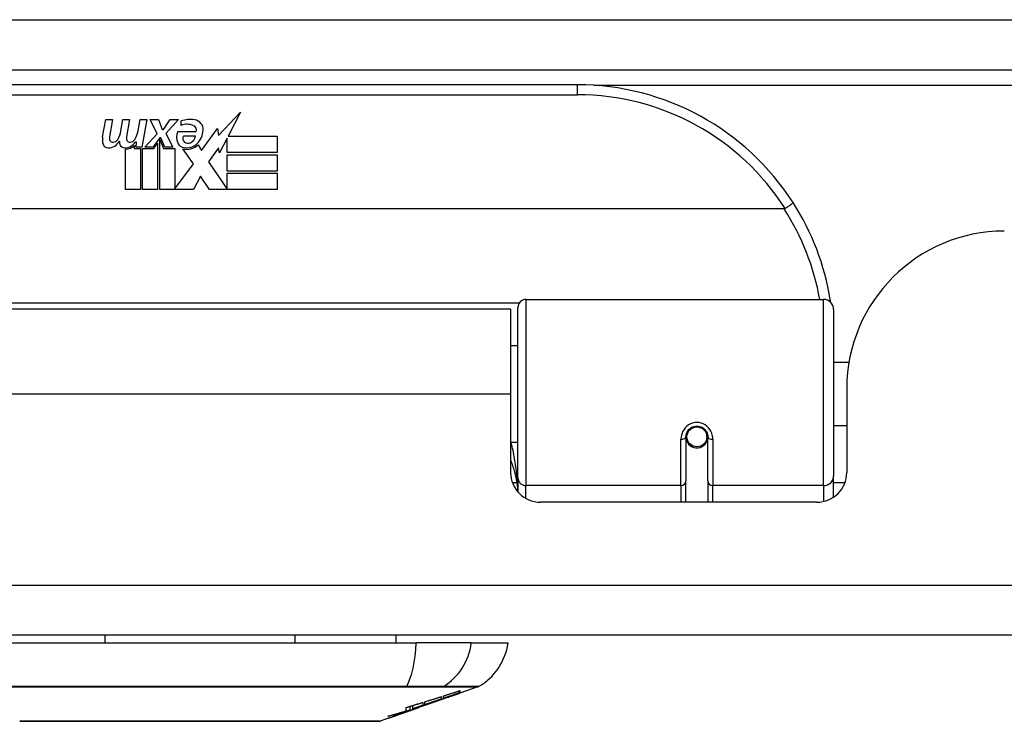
# Model space of a CAD drawing. Header units: inches. Extents: x 23 to 567, y 61 to 264.
# Tile 30 of 256: x 81.26 to 83.21, y 61.38 to 62.77. Entities that reach past the tile are written whole.
import ezdxf

# ---------------------------------------------------------------- set-up
doc = ezdxf.new("R2010")
doc.units = ezdxf.units.IN
doc.header["$MEASUREMENT"] = 0
doc.layers.add('Visible Edges(ANSI)', color=7, linetype='Continuous', lineweight=25)
doc.layers.add('Visible Tangent Edges(ANSI)', color=7, linetype='Continuous', lineweight=25)

msp = doc.modelspace()

# ---------------------------------------------------------------- linework, layer by layer
at = {"layer": 'Visible Edges(ANSI)'}
for p, q in [((77.3637, 62.6675), (131.1657, 62.6675)), ((82.3612, 62.6375), (80.8651, 62.6375)), ((81.6499, 62.5371), (81.6937, 62.5833)), ((81.6937, 62.5833), (81.6689, 62.5356)), ((81.4205, 62.5346), (81.4272, 62.5689)), ((81.4272, 62.5689), (81.4404, 62.5689)), ((81.4404, 62.5689), (81.4343, 62.5344)), ((81.4568, 62.5464), (81.4608, 62.5689)), ((81.4608, 62.5689), (81.474, 62.5689)), ((81.474, 62.5689), (81.4679, 62.5344)), ((81.4907, 62.5464), (81.4947, 62.5689)), ((81.4947, 62.5689), (81.5079, 62.5689)), ((81.5079, 62.5689), (81.4982, 62.5143)), ((81.5148, 62.5689), (81.531, 62.5689)), ((81.5283, 62.5408), (81.5148, 62.5689)), ((81.531, 62.5689), (81.5385, 62.5494)), ((81.5409, 62.5494), (81.5544, 62.5689)), ((81.5706, 62.5689), (81.546, 62.541)), ((81.5544, 62.5689), (81.5706, 62.5689)), ((81.576, 62.5572), (81.576, 62.5662)), ((81.6165, 62.5072), (81.6479, 62.5513)), ((81.6479, 62.5513), (81.6499, 62.5371)), ((81.504, 62.5143), (81.5283, 62.5408)), ((81.5337, 62.5326), (81.5203, 62.5143)), ((81.5358, 62.5326), (81.5337, 62.5326)), ((81.5436, 62.5143), (81.5358, 62.5326)), ((81.5385, 62.5494), (81.5409, 62.5494)), ((81.546, 62.541), (81.5598, 62.5143)), ((81.5694, 62.5452), (81.606, 62.5452)), ((81.6045, 62.5362), (81.5805, 62.5362)), ((81.6672, 62.5322), (81.6519, 62.5029)), ((81.6672, 62.5035), (81.6672, 62.5322)), ((81.6689, 62.5356), (81.7659, 62.5356)), ((81.7659, 62.5356), (81.7659, 62.5035)), ((81.4838, 62.5176), (81.4833, 62.5114)), ((81.4833, 62.5114), (81.4956, 62.5114)), ((81.4877, 62.5239), (81.4848, 62.5239)), ((81.4869, 62.5143), (81.4877, 62.5239)), ((81.4982, 62.5143), (81.4869, 62.5143)), ((81.4956, 62.5114), (81.4956, 62.4306)), ((81.4998, 62.5114), (81.5219, 62.5114)), ((81.4998, 62.4306), (81.4998, 62.5114)), ((81.5203, 62.5143), (81.504, 62.5143)), ((81.5219, 62.5114), (81.5295, 62.5218)), ((81.5295, 62.5218), (81.5295, 62.4306)), ((81.5337, 62.5291), (81.5412, 62.5114)), ((81.5337, 62.4306), (81.5337, 62.5291)), ((81.5412, 62.5114), (81.5637, 62.5114)), ((81.5598, 62.5143), (81.5436, 62.5143)), ((81.5637, 62.5114), (81.5637, 62.4318)), ((81.6003, 62.4808), (81.5796, 62.5107)), ((81.6095, 62.5188), (81.6165, 62.5072)), ((81.6499, 62.5129), (81.6303, 62.4849)), ((81.6519, 62.5029), (81.6499, 62.5129)), ((81.4659, 62.4306), (81.4659, 62.5101)), ((81.7659, 62.5035), (81.6672, 62.5035)), ((81.6672, 62.499), (81.7659, 62.499)), ((81.6672, 62.4669), (81.6672, 62.499)), ((81.7659, 62.499), (81.7659, 62.4669)), ((81.5637, 62.4318), (81.6003, 62.4808)), ((81.6303, 62.4849), (81.6672, 62.4312)), ((81.6144, 62.4567), (81.6006, 62.4306)), ((81.6321, 62.4306), (81.6144, 62.4567)), ((81.7659, 62.4669), (81.6672, 62.4669)), ((81.6672, 62.4627), (81.7659, 62.4627)), ((81.6672, 62.4312), (81.6672, 62.4627)), ((81.7659, 62.4627), (81.7659, 62.4306)), ((81.4956, 62.4306), (81.4659, 62.4306)), ((81.5295, 62.4306), (81.4998, 62.4306)), ((81.6006, 62.4306), (81.5337, 62.4306)), ((81.7659, 62.4306), (81.6321, 62.4306)), ((82.77, 62.3919), (80.4563, 62.3919)), ((82.2588, 62.2125), (82.8484, 62.2125)), ((82.2287, 62.193), (80.9977, 62.193)), ((82.2287, 62.025), (82.2287, 62.193)), ((82.2431, 61.8591), (82.2431, 62.1968)), ((82.8681, 62.1929), (82.8681, 61.863)), ((82.2431, 62.1205), (82.2287, 62.1205)), ((82.8985, 62.088), (82.8681, 62.088)), ((82.2287, 61.8701), (82.2287, 62.025)), ((82.8942, 62.036), (82.8942, 61.8701)), ((82.8942, 61.962), (82.8681, 61.962)), ((82.2431, 61.9296), (82.2287, 61.9296)), ((82.5758, 61.9404), (82.5758, 61.8534)), ((82.5781, 61.9363), (82.5758, 61.9358)), ((82.6186, 61.9447), (82.6167, 61.9443)), ((82.617, 61.938), (82.6189, 61.938)), ((82.6171, 61.9404), (82.6171, 61.9444)), ((82.6191, 61.8534), (82.6191, 61.9404)), ((82.2431, 61.8591), (82.2431, 61.8314)), ((82.5758, 61.811), (82.5758, 61.8534)), ((82.6191, 61.8534), (82.6191, 61.811)), ((82.8681, 61.8211), (82.8681, 61.863)), ((82.8351, 61.811), (82.2877, 61.811)), ((131.0672, 61.548), (77.4622, 61.548)), ((81.4251, 61.548), (81.4251, 61.5323)), ((81.8012, 61.548), (81.8012, 61.5323)), ((82.001, 61.548), (82.001, 61.5323)), ((81.1845, 61.5323), (82.0418, 61.5323)), ((82.1506, 61.5323), (82.0418, 61.5323)), ((82.1506, 61.5323), (82.2234, 61.5323)), ((82.1635, 61.4454), (82.128, 61.433)), ((82.0913, 61.4261), (82.0913, 61.4213)), ((82.0954, 61.4227), (82.0954, 61.4274)), ((82.1039, 61.4246), (82.1039, 61.4252)), ((82.1258, 61.4331), (82.1258, 61.4371)), ((82.128, 61.4379), (82.128, 61.4332)), ((82.128, 61.433), (82.128, 61.433)), ((82.022, 61.398), (82.022, 61.4046)), ((82.0297, 61.3994), (82.0297, 61.4069)), ((82.0352, 61.4005), (82.0317, 61.3993)), ((82.0349, 61.402), (82.0349, 61.4085)), ((82.042, 61.4028), (82.0374, 61.4012)), ((82.0446, 61.4038), (82.0446, 61.4039)), ((82.0463, 61.4045), (82.0467, 61.4046)), ((82.0467, 61.4046), (82.0467, 61.4058)), ((82.0546, 61.4145), (82.0546, 61.4087)), ((82.0587, 61.4101), (82.0587, 61.4158)), ((82.0587, 61.4094), (82.0587, 61.4097)), ((82.0806, 61.4163), (82.07, 61.4126)), ((82.0753, 61.4145), (82.0751, 61.4144)), ((82.0753, 61.4145), (82.0753, 61.4149)), ((81.9868, 61.3835), (81.97, 61.3776)), ((82.0086, 61.3912), (82.0086, 61.3912)), ((82.0215, 61.3957), (82.018, 61.3944)), ((82.018, 61.3944), (82.018, 61.3945))]:
    msp.add_line(p, q, dxfattribs=at)
at = {"layer": 'Visible Edges(ANSI)', "flags": 128}
for points in [[(82.7878, 62.4044), (82.7878, 62.4043), (82.7878, 62.4041), (82.7877, 62.4039), (82.7875, 62.4037), (82.7872, 62.4034), (82.7869, 62.4031), (82.7865, 62.4027), (82.786, 62.4023), (82.7855, 62.4019), (82.7849, 62.4014), (82.7843, 62.4009), (82.7836, 62.4003), (82.7828, 62.3998), (82.782, 62.3992), (82.7812, 62.3986), (82.7803, 62.3979), (82.7793, 62.3973), (82.7784, 62.3966), (82.7774, 62.3959), (82.7764, 62.3952), (82.7753, 62.3945), (82.7743, 62.3938), (82.7732, 62.3931), (82.7721, 62.3924)], [(82.7721, 62.3924), (82.772, 62.3924), (82.7719, 62.3923), (82.7719, 62.3923), (82.7718, 62.3922), (82.7717, 62.3922), (82.7716, 62.3922), (82.7715, 62.3921), (82.7715, 62.3921), (82.7714, 62.3921), (82.7713, 62.3921), (82.7712, 62.392), (82.7711, 62.392), (82.771, 62.392), (82.7709, 62.392), (82.7709, 62.3919), (82.7708, 62.3919), (82.7707, 62.3919), (82.7706, 62.3919), (82.7705, 62.3919), (82.7704, 62.3919), (82.7703, 62.3919), (82.7702, 62.3919), (82.7701, 62.3919), (82.77, 62.3919)], [(82.8623, 62.2068), (82.8623, 62.207), (82.8623, 62.2072), (82.8622, 62.2074), (82.8622, 62.2076), (82.8622, 62.2078), (82.8621, 62.208), (82.8621, 62.2082), (82.8621, 62.2084), (82.862, 62.2086), (82.862, 62.2088), (82.862, 62.2091), (82.8619, 62.2093), (82.8619, 62.2095), (82.8619, 62.2097), (82.8618, 62.2099), (82.8618, 62.2101), (82.8618, 62.2103), (82.8617, 62.2105), (82.8617, 62.2107), (82.8617, 62.2109), (82.8616, 62.2111), (82.8616, 62.2113), (82.8616, 62.2116), (82.8615, 62.2118)], [(82.5758, 61.9404), (82.5759, 61.943), (82.5764, 61.9456), (82.5772, 61.9482), (82.5784, 61.9507), (82.5799, 61.9531), (82.5817, 61.9553), (82.5838, 61.9572), (82.5862, 61.9589), (82.5888, 61.9602), (82.5916, 61.9612), (82.5945, 61.9618), (82.5974, 61.962), (82.6004, 61.9618), (82.6033, 61.9612), (82.6061, 61.9602), (82.6087, 61.9589), (82.6111, 61.9572), (82.6132, 61.9552), (82.6149, 61.9531), (82.6164, 61.9507), (82.6176, 61.9482), (82.6184, 61.9456), (82.6189, 61.943), (82.6191, 61.9404)], [(82.2287, 61.8933), (82.2297, 61.8908), (82.2306, 61.8883), (82.2315, 61.8858), (82.2324, 61.8833), (82.2333, 61.8807), (82.2341, 61.8782), (82.2349, 61.8757), (82.2356, 61.8731), (82.2363, 61.8706), (82.237, 61.868), (82.2376, 61.8654), (82.2382, 61.8629), (82.2388, 61.8603), (82.2393, 61.8577), (82.2398, 61.8551), (82.2403, 61.8526), (82.2407, 61.85), (82.2411, 61.8474), (82.2414, 61.8448), (82.2417, 61.8422), (82.242, 61.8396), (82.2423, 61.8371), (82.2425, 61.8345), (82.2427, 61.8319)], [(82.0587, 61.4158), (82.0601, 61.4162), (82.0614, 61.4167), (82.0628, 61.4171), (82.0641, 61.4175), (82.0655, 61.4179), (82.0669, 61.4184), (82.0682, 61.4188), (82.0696, 61.4192), (82.0709, 61.4196), (82.0723, 61.4201), (82.0737, 61.4205), (82.075, 61.4209), (82.0764, 61.4213), (82.0777, 61.4218), (82.0791, 61.4222), (82.0805, 61.4226), (82.0818, 61.4231), (82.0832, 61.4235), (82.0845, 61.4239), (82.0859, 61.4243), (82.0873, 61.4248), (82.0886, 61.4252), (82.09, 61.4256), (82.0913, 61.4261)], [(82.0913, 61.4213), (82.09, 61.4208), (82.0886, 61.4204), (82.0873, 61.4199), (82.0859, 61.4194), (82.0845, 61.419), (82.0832, 61.4185), (82.0818, 61.418), (82.0805, 61.4176), (82.0791, 61.4171), (82.0777, 61.4166), (82.0764, 61.4162), (82.075, 61.4157), (82.0737, 61.4152), (82.0723, 61.4148), (82.0709, 61.4143), (82.0696, 61.4138), (82.0682, 61.4134), (82.0669, 61.4129), (82.0655, 61.4124), (82.0641, 61.412), (82.0628, 61.4115), (82.0614, 61.411), (82.0601, 61.4106), (82.0587, 61.4101)], [(82.0753, 61.4149), (82.0773, 61.4156), (82.0792, 61.4163), (82.0812, 61.417), (82.0831, 61.4177), (82.0851, 61.4184), (82.0871, 61.4192), (82.0891, 61.4199), (82.0911, 61.4206), (82.0931, 61.4213), (82.0951, 61.422), (82.0971, 61.4228), (82.0992, 61.4235), (82.1013, 61.4243), (82.1034, 61.425), (82.1055, 61.4258), (82.1076, 61.4266), (82.1098, 61.4274), (82.112, 61.4282), (82.1142, 61.429), (82.1165, 61.4298), (82.1187, 61.4306), (82.1211, 61.4314), (82.1234, 61.4323), (82.1258, 61.4331)], [(82.1091, 61.4264), (82.1077, 61.4259), (82.1063, 61.4254), (82.1049, 61.4249), (82.1035, 61.4244), (82.1021, 61.4239), (82.1007, 61.4234), (82.0993, 61.4229), (82.0978, 61.4224), (82.0964, 61.4219), (82.095, 61.4214), (82.0936, 61.4209), (82.0922, 61.4204), (82.0908, 61.4199), (82.0894, 61.4194), (82.0879, 61.4189), (82.0865, 61.4184), (82.0851, 61.4179), (82.0837, 61.4174), (82.0823, 61.417), (82.0809, 61.4165), (82.0795, 61.416), (82.0781, 61.4155), (82.0767, 61.415), (82.0753, 61.4145)], [(82.0954, 61.4274), (82.0968, 61.4278), (82.0982, 61.4282), (82.0995, 61.4287), (82.1009, 61.4291), (82.1022, 61.4295), (82.1036, 61.43), (82.105, 61.4304), (82.1063, 61.4309), (82.1077, 61.4313), (82.109, 61.4317), (82.1104, 61.4322), (82.1118, 61.4326), (82.1131, 61.433), (82.1145, 61.4335), (82.1158, 61.4339), (82.1172, 61.4344), (82.1185, 61.4348), (82.1199, 61.4352), (82.1213, 61.4357), (82.1226, 61.4361), (82.124, 61.4366), (82.1253, 61.437), (82.1267, 61.4374), (82.128, 61.4379)], [(82.1258, 61.4331), (82.1245, 61.4327), (82.1233, 61.4323), (82.122, 61.4318), (82.1207, 61.4314), (82.1195, 61.431), (82.1182, 61.4305), (82.117, 61.4301), (82.1157, 61.4297), (82.1144, 61.4292), (82.1132, 61.4288), (82.1119, 61.4284), (82.1106, 61.4279), (82.1094, 61.4275), (82.1081, 61.427), (82.1068, 61.4266), (82.1056, 61.4262), (82.1043, 61.4257), (82.103, 61.4253), (82.1018, 61.4249), (82.1005, 61.4244), (82.0992, 61.424), (82.098, 61.4236), (82.0967, 61.4231), (82.0954, 61.4227)], [(82.128, 61.4332), (82.1271, 61.4329), (82.1261, 61.4325), (82.1251, 61.4322), (82.1241, 61.4318), (82.1231, 61.4314), (82.1221, 61.4311), (82.1211, 61.4307), (82.1201, 61.4304), (82.1191, 61.43), (82.1181, 61.4297), (82.1171, 61.4293), (82.116, 61.4289), (82.115, 61.4286), (82.114, 61.4282), (82.113, 61.4279), (82.112, 61.4275), (82.111, 61.4271), (82.11, 61.4268), (82.109, 61.4264), (82.108, 61.4261), (82.107, 61.4257), (82.106, 61.4253), (82.105, 61.425), (82.1039, 61.4246)], [(82.1039, 61.4246), (82.105, 61.425), (82.106, 61.4253), (82.107, 61.4257), (82.108, 61.426), (82.109, 61.4264), (82.11, 61.4267), (82.111, 61.4271), (82.112, 61.4274), (82.113, 61.4277), (82.114, 61.4281), (82.115, 61.4284), (82.116, 61.4288), (82.117, 61.4291), (82.118, 61.4295), (82.119, 61.4298), (82.12, 61.4302), (82.121, 61.4305), (82.122, 61.4309), (82.123, 61.4312), (82.124, 61.4316), (82.125, 61.4319), (82.126, 61.4323), (82.127, 61.4326), (82.128, 61.433)], [(82.0297, 61.3994), (82.0278, 61.3988), (82.026, 61.3983), (82.0242, 61.3977), (82.0224, 61.3972), (82.0205, 61.3966), (82.0187, 61.3961), (82.0169, 61.3956), (82.015, 61.395), (82.0132, 61.3945), (82.0113, 61.394), (82.0095, 61.3934), (82.0077, 61.3929), (82.0058, 61.3924), (82.004, 61.3919), (82.0021, 61.3914), (82.0003, 61.3909), (81.9984, 61.3904), (81.9966, 61.3899), (81.9947, 61.3895), (81.9929, 61.389), (81.991, 61.3885), (81.9891, 61.3881), (81.9873, 61.3876), (81.9854, 61.3872)], [(82.0467, 61.4046), (82.0448, 61.404), (82.0429, 61.4034), (82.041, 61.4027), (82.0392, 61.4021), (82.0373, 61.4014), (82.0354, 61.4008), (82.0334, 61.4002), (82.0315, 61.3995), (82.0296, 61.3989), (82.0277, 61.3982), (82.0258, 61.3976), (82.0239, 61.397), (82.0219, 61.3963), (82.02, 61.3957), (82.0181, 61.3951), (82.0161, 61.3944), (82.0142, 61.3938), (82.0123, 61.3932), (82.0103, 61.3925), (82.0084, 61.3919), (82.0065, 61.3913), (82.0046, 61.3907), (82.0026, 61.3901), (82.0007, 61.3895)], [(82.0007, 61.3895), (82.0019, 61.3899), (82.0031, 61.3903), (82.0043, 61.3907), (82.0055, 61.3911), (82.0067, 61.3915), (82.008, 61.3919), (82.0092, 61.3924), (82.0104, 61.3928), (82.0116, 61.3932), (82.0128, 61.3936), (82.014, 61.394), (82.0152, 61.3944), (82.0164, 61.3949), (82.0176, 61.3953), (82.0188, 61.3957), (82.02, 61.3961), (82.0212, 61.3965), (82.0224, 61.3969), (82.0236, 61.3973), (82.0249, 61.3978), (82.0261, 61.3982), (82.0273, 61.3986), (82.0285, 61.399), (82.0297, 61.3994)], [(82.022, 61.4046), (82.0234, 61.405), (82.0247, 61.4054), (82.0261, 61.4058), (82.0275, 61.4062), (82.0288, 61.4067), (82.0302, 61.4071), (82.0315, 61.4075), (82.0329, 61.4079), (82.0343, 61.4083), (82.0356, 61.4087), (82.037, 61.4091), (82.0383, 61.4095), (82.0397, 61.41), (82.0411, 61.4104), (82.0424, 61.4108), (82.0438, 61.4112), (82.0451, 61.4116), (82.0465, 61.412), (82.0479, 61.4125), (82.0492, 61.4129), (82.0506, 61.4133), (82.0519, 61.4137), (82.0533, 61.4141), (82.0546, 61.4145)], [(82.0233, 61.3964), (82.0237, 61.3965), (82.0242, 61.3967), (82.0246, 61.3968), (82.025, 61.3969), (82.0254, 61.3971), (82.0258, 61.3972), (82.0262, 61.3973), (82.0266, 61.3975), (82.0269, 61.3976), (82.0273, 61.3977), (82.0277, 61.3979), (82.0281, 61.398), (82.0285, 61.3981), (82.0288, 61.3983), (82.0292, 61.3984), (82.0295, 61.3985), (82.0299, 61.3986), (82.0303, 61.3988), (82.0306, 61.3989), (82.031, 61.399), (82.0313, 61.3991), (82.0316, 61.3992), (82.032, 61.3994), (82.0323, 61.3995)], [(82.0317, 61.3993), (82.0323, 61.3995), (82.0329, 61.3997), (82.0335, 61.3999), (82.0341, 61.4001), (82.0347, 61.4004), (82.0353, 61.4006), (82.0359, 61.4008), (82.0366, 61.401), (82.0372, 61.4012), (82.0378, 61.4015), (82.0384, 61.4017), (82.039, 61.4019), (82.0396, 61.4021), (82.0402, 61.4023), (82.0408, 61.4025), (82.0414, 61.4028), (82.0421, 61.403), (82.0427, 61.4032), (82.0433, 61.4034), (82.0439, 61.4036), (82.0445, 61.4038), (82.0451, 61.4041), (82.0457, 61.4043), (82.0463, 61.4045)], [(82.0323, 61.3995), (82.0325, 61.3996), (82.0328, 61.3996), (82.033, 61.3997), (82.0333, 61.3998), (82.0335, 61.3999), (82.0338, 61.4), (82.034, 61.4001), (82.0342, 61.4001), (82.0345, 61.4002), (82.0347, 61.4003), (82.0349, 61.4004), (82.0351, 61.4004), (82.0353, 61.4005), (82.0355, 61.4006), (82.0357, 61.4007), (82.0359, 61.4007), (82.0361, 61.4008), (82.0363, 61.4009), (82.0365, 61.4009), (82.0367, 61.401), (82.0369, 61.4011), (82.0371, 61.4011), (82.0372, 61.4012), (82.0374, 61.4012)], [(82.0349, 61.402), (82.0366, 61.4026), (82.0383, 61.4031), (82.04, 61.4036), (82.0417, 61.4042), (82.0434, 61.4047), (82.0451, 61.4053), (82.0467, 61.4058), (82.0484, 61.4063), (82.0501, 61.4069), (82.0518, 61.4074), (82.0535, 61.408), (82.0552, 61.4085), (82.0569, 61.4091), (82.0586, 61.4096), (82.0602, 61.4102), (82.0619, 61.4107), (82.0636, 61.4113), (82.0653, 61.4118), (82.067, 61.4124), (82.0686, 61.4129), (82.0703, 61.4135), (82.072, 61.4141), (82.0736, 61.4146), (82.0753, 61.4152)], [(82.0546, 61.4087), (82.0538, 61.4085), (82.053, 61.4082), (82.0522, 61.4079), (82.0514, 61.4076), (82.0505, 61.4073), (82.0497, 61.4071), (82.0489, 61.4068), (82.0481, 61.4065), (82.0472, 61.4062), (82.0464, 61.4059), (82.0456, 61.4057), (82.0448, 61.4054), (82.044, 61.4051), (82.0431, 61.4048), (82.0423, 61.4045), (82.0415, 61.4043), (82.0407, 61.404), (82.0399, 61.4037), (82.039, 61.4034), (82.0382, 61.4031), (82.0374, 61.4029), (82.0366, 61.4026), (82.0358, 61.4023), (82.0349, 61.402)], [(82.042, 61.4029), (82.0418, 61.4028), (82.0416, 61.4027), (82.0414, 61.4026), (82.0412, 61.4026), (82.0409, 61.4025), (82.0407, 61.4024), (82.0404, 61.4023), (82.0402, 61.4022), (82.0399, 61.4021), (82.0396, 61.402), (82.0394, 61.4019), (82.0391, 61.4018), (82.0388, 61.4017), (82.0385, 61.4016), (82.0382, 61.4015), (82.0379, 61.4014), (82.0376, 61.4013), (82.0372, 61.4012), (82.0369, 61.4011), (82.0366, 61.401), (82.0362, 61.4008), (82.0359, 61.4007), (82.0355, 61.4006), (82.0352, 61.4005)], [(82.0446, 61.4038), (82.0446, 61.4038), (82.0445, 61.4038), (82.0445, 61.4038), (82.0445, 61.4038), (82.0445, 61.4037), (82.0444, 61.4037), (82.0444, 61.4037), (82.0443, 61.4037), (82.0442, 61.4036), (82.0441, 61.4036), (82.0441, 61.4036), (82.044, 61.4035), (82.0438, 61.4035), (82.0437, 61.4035), (82.0436, 61.4034), (82.0435, 61.4034), (82.0433, 61.4033), (82.0432, 61.4033), (82.043, 61.4032), (82.0428, 61.4031), (82.0426, 61.4031), (82.0425, 61.403), (82.0423, 61.4029), (82.042, 61.4029)], [(82.0751, 61.4144), (82.0738, 61.414), (82.0726, 61.4135), (82.0713, 61.4131), (82.07, 61.4127), (82.0688, 61.4122), (82.0675, 61.4118), (82.0662, 61.4113), (82.065, 61.4109), (82.0637, 61.4104), (82.0624, 61.41), (82.0612, 61.4096), (82.0599, 61.4091), (82.0586, 61.4087), (82.0573, 61.4082), (82.056, 61.4078), (82.0548, 61.4073), (82.0535, 61.4069), (82.0522, 61.4065), (82.0509, 61.406), (82.0497, 61.4056), (82.0484, 61.4051), (82.0471, 61.4047), (82.0458, 61.4043), (82.0446, 61.4038)], [(82.0753, 61.4152), (82.0746, 61.4149), (82.0739, 61.4147), (82.0732, 61.4144), (82.0725, 61.4142), (82.0718, 61.414), (82.0712, 61.4137), (82.0705, 61.4135), (82.0698, 61.4132), (82.0691, 61.413), (82.0684, 61.4128), (82.0677, 61.4125), (82.067, 61.4123), (82.0663, 61.4121), (82.0656, 61.4118), (82.0649, 61.4116), (82.0642, 61.4113), (82.0635, 61.4111), (82.0629, 61.4109), (82.0622, 61.4106), (82.0615, 61.4104), (82.0608, 61.4101), (82.0601, 61.4099), (82.0594, 61.4097), (82.0587, 61.4094)], [(82.0587, 61.4094), (82.0594, 61.4096), (82.0601, 61.4099), (82.0608, 61.4101), (82.0615, 61.4103), (82.0622, 61.4106), (82.0629, 61.4108), (82.0636, 61.411), (82.0642, 61.4112), (82.0649, 61.4115), (82.0656, 61.4117), (82.0663, 61.4119), (82.067, 61.4122), (82.0677, 61.4124), (82.0684, 61.4126), (82.0691, 61.4128), (82.0698, 61.4131), (82.0705, 61.4133), (82.0712, 61.4135), (82.0719, 61.4138), (82.0725, 61.414), (82.0732, 61.4142), (82.0739, 61.4144), (82.0746, 61.4147), (82.0753, 61.4149)], [(81.9854, 61.3872), (81.987, 61.3876), (81.9885, 61.388), (81.99, 61.3885), (81.9915, 61.3889), (81.9931, 61.3893), (81.9946, 61.3898), (81.9961, 61.3902), (81.9977, 61.3907), (81.9992, 61.3911), (82.0007, 61.3916), (82.0023, 61.392), (82.0038, 61.3925), (82.0053, 61.3929), (82.0068, 61.3934), (82.0084, 61.3938), (82.0099, 61.3943), (82.0114, 61.3947), (82.0129, 61.3952), (82.0144, 61.3957), (82.016, 61.3961), (82.0175, 61.3966), (82.019, 61.3971), (82.0205, 61.3975), (82.022, 61.398)], [(81.9868, 61.3835), (81.9869, 61.3836), (81.9871, 61.3836), (81.9873, 61.3837), (81.9874, 61.3838), (81.9876, 61.3838), (81.9878, 61.3839), (81.988, 61.3839), (81.9882, 61.384), (81.9884, 61.3841), (81.9886, 61.3842), (81.9888, 61.3842), (81.989, 61.3843), (81.9892, 61.3844), (81.9894, 61.3845), (81.9897, 61.3845), (81.9899, 61.3846), (81.9901, 61.3847), (81.9903, 61.3848), (81.9906, 61.3849), (81.9908, 61.385), (81.9911, 61.385), (81.9913, 61.3851), (81.9916, 61.3852), (81.9919, 61.3853)], [(81.9919, 61.3853), (81.9922, 61.3854), (81.9925, 61.3856), (81.9928, 61.3857), (81.9932, 61.3858), (81.9935, 61.3859), (81.9939, 61.386), (81.9942, 61.3862), (81.9946, 61.3863), (81.9949, 61.3864), (81.9953, 61.3865), (81.9957, 61.3867), (81.996, 61.3868), (81.9964, 61.3869), (81.9968, 61.3871), (81.9972, 61.3872), (81.9976, 61.3873), (81.998, 61.3875), (81.9983, 61.3876), (81.9987, 61.3878), (81.9991, 61.3879), (81.9995, 61.388), (81.9999, 61.3882), (82.0003, 61.3883), (82.0008, 61.3885)], [(81.9983, 61.3875), (81.9981, 61.3875), (81.9979, 61.3874), (81.9977, 61.3874), (81.9976, 61.3873), (81.9974, 61.3872), (81.9972, 61.3872), (81.9971, 61.3871), (81.9969, 61.3871), (81.9968, 61.387), (81.9967, 61.387), (81.9965, 61.3869), (81.9964, 61.3869), (81.9963, 61.3869), (81.9962, 61.3868), (81.9961, 61.3868), (81.996, 61.3868), (81.9959, 61.3867), (81.9958, 61.3867), (81.9957, 61.3867), (81.9956, 61.3866), (81.9956, 61.3866), (81.9955, 61.3866), (81.9954, 61.3866), (81.9954, 61.3866)], [(82.0086, 61.3912), (82.0082, 61.391), (82.0077, 61.3908), (82.0072, 61.3907), (82.0068, 61.3905), (82.0063, 61.3904), (82.0058, 61.3902), (82.0054, 61.39), (82.0049, 61.3899), (82.0045, 61.3897), (82.004, 61.3896), (82.0036, 61.3894), (82.0031, 61.3892), (82.0027, 61.3891), (82.0022, 61.3889), (82.0018, 61.3888), (82.0014, 61.3886), (82.0009, 61.3885), (82.0005, 61.3883), (82.0001, 61.3882), (81.9997, 61.3881), (81.9993, 61.3879), (81.999, 61.3878), (81.9986, 61.3877), (81.9983, 61.3875)], [(82.0008, 61.3885), (82.002, 61.3889), (82.0032, 61.3893), (82.0044, 61.3898), (82.0057, 61.3902), (82.0069, 61.3906), (82.0082, 61.3911), (82.0093, 61.3915), (82.0104, 61.3919), (82.0114, 61.3922), (82.0123, 61.3925), (82.0131, 61.3928), (82.0139, 61.3931), (82.0147, 61.3934), (82.0155, 61.3936), (82.0163, 61.3939), (82.0171, 61.3942), (82.0179, 61.3945), (82.0187, 61.3947), (82.0195, 61.395), (82.0202, 61.3953), (82.021, 61.3956), (82.0218, 61.3958), (82.0226, 61.3961), (82.0233, 61.3964)], [(82.0252, 61.397), (82.0251, 61.3969), (82.0249, 61.3969), (82.0248, 61.3968), (82.0246, 61.3968), (82.0245, 61.3967), (82.0243, 61.3967), (82.0242, 61.3966), (82.024, 61.3966), (82.0239, 61.3965), (82.0237, 61.3965), (82.0236, 61.3964), (82.0234, 61.3963), (82.0233, 61.3963), (82.0231, 61.3962), (82.023, 61.3962), (82.0228, 61.3961), (82.0226, 61.3961), (82.0225, 61.396), (82.0223, 61.396), (82.0221, 61.3959), (82.022, 61.3958), (82.0218, 61.3958), (82.0216, 61.3957), (82.0215, 61.3957)], [(82.0282, 61.398), (82.0281, 61.398), (82.028, 61.3979), (82.0279, 61.3979), (82.0278, 61.3979), (82.0277, 61.3978), (82.0276, 61.3978), (82.0274, 61.3978), (82.0273, 61.3977), (82.0272, 61.3977), (82.0271, 61.3976), (82.027, 61.3976), (82.0269, 61.3976), (82.0267, 61.3975), (82.0266, 61.3975), (82.0265, 61.3974), (82.0264, 61.3974), (82.0262, 61.3973), (82.0261, 61.3973), (82.0259, 61.3972), (82.0258, 61.3972), (82.0257, 61.3971), (82.0255, 61.3971), (82.0254, 61.397), (82.0252, 61.397)], [(82.0291, 61.3984), (82.0291, 61.3983), (82.029, 61.3983), (82.029, 61.3983), (82.029, 61.3983), (82.0289, 61.3983), (82.0289, 61.3983), (82.0289, 61.3983), (82.0289, 61.3983), (82.0288, 61.3983), (82.0288, 61.3982), (82.0287, 61.3982), (82.0287, 61.3982), (82.0287, 61.3982), (82.0286, 61.3982), (82.0286, 61.3982), (82.0285, 61.3982), (82.0285, 61.3981), (82.0285, 61.3981), (82.0284, 61.3981), (82.0284, 61.3981), (82.0283, 61.3981), (82.0283, 61.3981), (82.0282, 61.398), (82.0282, 61.398)], [(81.258, 61.3774), (81.2584, 61.3774), (81.2597, 61.3774), (81.2618, 61.3773), (81.2648, 61.3773), (81.2686, 61.3773), (81.2732, 61.3773), (81.2787, 61.3773), (81.285, 61.3773), (81.2921, 61.3773), (81.2999, 61.3773), (81.3085, 61.3772), (81.3178, 61.3772), (81.3278, 61.3772), (81.3385, 61.3772), (81.3498, 61.3772), (81.3618, 61.3772), (81.3744, 61.3772), (81.3875, 61.3772), (81.4012, 61.3772), (81.4154, 61.3772), (81.4301, 61.3772), (81.4453, 61.3773), (81.4609, 61.3773), (81.4769, 61.3773), (81.4932, 61.3773), (81.5098, 61.3773), (81.5267, 61.3773), (81.5437, 61.3773), (81.5608, 61.3773), (81.5781, 61.3774), (81.5955, 61.3774), (81.613, 61.3774), (81.6305, 61.3774), (81.648, 61.3774), (81.6653, 61.3773), (81.6825, 61.3773), (81.6995, 61.3773), (81.7162, 61.3773), (81.7328, 61.3773), (81.7492, 61.3773), (81.7652, 61.3773), (81.7808, 61.3773), (81.7961, 61.3772), (81.8108, 61.3772), (81.825, 61.3772), (81.8387, 61.3772), (81.8519, 61.3772), (81.8645, 61.3772), (81.8765, 61.3772), (81.8878, 61.3772), (81.8985, 61.3772), (81.9085, 61.3772), (81.9178, 61.3772), (81.9264, 61.3773), (81.9342, 61.3773), (81.9413, 61.3773), (81.9476, 61.3773), (81.9531, 61.3773), (81.9577, 61.3773), (81.9615, 61.3773), (81.9645, 61.3773), (81.9666, 61.3774), (81.9679, 61.3774), (81.9684, 61.3774)]]:
    msp.add_lwpolyline(points, dxfattribs=at)
at = {"layer": 'Visible Edges(ANSI)'}
msp.add_circle((82.5974, 61.9404), 0.0197, dxfattribs=at)
for centre, radius, start, end in [((82.3612, 62.1307), 0.5069, 32.6858, 90), ((81.594, 62.5082), 0.0607, 81.5605, 107.3343), ((81.5877, 62.5288), 0.0307, 64.6784, 112.5609), ((81.5968, 62.5479), 0.0096, 343.5261, 64.6784), ((81.6001, 62.5487), 0.0197, 356.5646, 81.5605), ((81.4488, 62.5291), 0.0288, 169, 198.4748), ((81.4464, 62.5322), 0.0123, 169.9922, 203.5487), ((81.4109, 62.5538), 0.0465, 328.5584, 350.8257), ((81.48, 62.5322), 0.0123, 170, 203.5571), ((81.4449, 62.5544), 0.0465, 327.5992, 350), ((81.5951, 62.5338), 0.0282, 156.1555, 203.8445), ((81.5888, 62.5316), 0.00955, 151.4547, 231.1652), ((81.5878, 62.5382), 0.0168, 289.3797, 352.9975), ((81.58, 62.5499), 0.0398, 314.1684, 356.5646), ((81.4314, 62.5233), 0.0105, 198.4748, 269.6788), ((81.4315, 62.5373), 0.0246, 269.6788, 333.9508), ((81.4406, 62.5297), 0.006, 203.5487, 276.1027), ((81.4399, 62.5363), 0.0126, 276.1027, 327.6083), ((81.4823, 62.5284), 0.0288, 183.6169, 196.9928), ((81.4644, 62.5229), 0.0101, 196.9928, 269.4776), ((81.4646, 62.5368), 0.024, 269.4776, 327.4114), ((81.4664, 62.5341), 0.024, 268.7952, 316.5849), ((81.4742, 62.5297), 0.006, 203.5571, 276.03), ((81.4735, 62.5363), 0.0126, 276.03, 327.5992), ((81.5833, 62.5285), 0.0152, 203.8445, 265.0802), ((81.5869, 62.5428), 0.033, 257.079, 313.1785), ((81.5869, 62.5428), 0.0299, 260.4085, 314.1684), ((81.5897, 62.5327), 0.0109, 231.1652, 289.3797), ((82.3612, 62.1307), 0.5069, 9.2068, 32.6858), ((83.2062, 62.036), 0.312, 90, 180), ((82.2588, 62.1968), 0.0157, 90, 180), ((82.8484, 62.1929), 0.0197, 0, 90), ((82.5974, 61.9404), 0.0217, 191.8292, 0), ((82.2877, 61.8701), 0.0591, 180, 270), ((82.8351, 61.8701), 0.0591, 270, 0), ((82.1064, 61.5486), 0.1181, 299.8169, 352.0587), ((82.1602, 61.4547), 0.00984, 289.29, 299.8169), ((81.258, 61.3823), 0.00492, 250.71, 269.8269), ((81.9683, 61.3823), 0.00492, 270.1731, 289.29)]:
    msp.add_arc(centre, radius, start, end, dxfattribs=at)
at = {"layer": 'Visible Tangent Edges(ANSI)'}
for p, q in [((77.3637, 62.7665), (130.3985, 62.7665)), ((82.3612, 62.6179), (82.3612, 62.6375)), ((95.9343, 62.6365), (82.393, 62.6365)), ((80.8651, 62.6179), (82.3612, 62.6179)), ((82.2453, 62.2049), (80.981, 62.2049)), ((82.2588, 62.2125), (82.2588, 61.8439)), ((82.8484, 61.8439), (82.8484, 62.2125)), ((82.2287, 62.025), (80.9977, 62.025)), ((82.5659, 61.8439), (82.5659, 61.9357)), ((82.6289, 61.9357), (82.6289, 61.8439)), ((82.2321, 61.8503), (82.2406, 61.8503)), ((82.8681, 61.8503), (82.8907, 61.8503)), ((82.5659, 61.8439), (82.2588, 61.8439)), ((82.2588, 61.8186), (82.2588, 61.8439)), ((82.5659, 61.8439), (82.5659, 61.811)), ((82.8484, 61.8439), (82.6289, 61.8439)), ((82.6289, 61.811), (82.6289, 61.8439)), ((82.8484, 61.8439), (82.8484, 61.8125)), ((77.4622, 61.647), (131.0672, 61.647)), ((82.0215, 61.4453), (82.022, 61.4453)), ((82.0937, 61.4453), (82.0939, 61.4453)), ((82.0352, 61.4005), (82.0352, 61.4005)), ((82.042, 61.4029), (82.042, 61.403)), ((82.0751, 61.4144), (82.0751, 61.4148)), ((81.9983, 61.3875), (81.9983, 61.3876)), ((82.0215, 61.3957), (82.0215, 61.3957)), ((82.0252, 61.397), (82.0252, 61.397)), ((82.0282, 61.398), (82.0282, 61.398))]:
    msp.add_line(p, q, dxfattribs=at)
at = {"layer": 'Visible Tangent Edges(ANSI)', "flags": 128}
for points in [[(82.6289, 61.9357), (82.6287, 61.9397), (82.6279, 61.9437), (82.6267, 61.9477), (82.6251, 61.9515), (82.6229, 61.9552), (82.6203, 61.9585), (82.6173, 61.9615), (82.6138, 61.964), (82.61, 61.9661), (82.606, 61.9677), (82.6017, 61.9686), (82.5974, 61.9689), (82.5932, 61.9686), (82.5889, 61.9677), (82.5849, 61.9662), (82.5811, 61.9641), (82.5776, 61.9616), (82.5745, 61.9585), (82.5719, 61.9552), (82.5697, 61.9516), (82.568, 61.9477), (82.5669, 61.9438), (82.5661, 61.9397), (82.5659, 61.9357)], [(82.2429, 61.8316), (82.2428, 61.8357), (82.2426, 61.8399), (82.2424, 61.8441), (82.2422, 61.8482), (82.2419, 61.8524), (82.2416, 61.8565), (82.2413, 61.8607), (82.2409, 61.8648), (82.2404, 61.8689), (82.24, 61.873), (82.2395, 61.8772), (82.2389, 61.8813), (82.2384, 61.8854), (82.2378, 61.8895), (82.2371, 61.8935), (82.2364, 61.8976), (82.2357, 61.9016), (82.2349, 61.9056), (82.2341, 61.9097), (82.2333, 61.9137), (82.2324, 61.9177), (82.2314, 61.9216), (82.2305, 61.9256), (82.2294, 61.9296)], [(82.0227, 61.4463), (81.9898, 61.4463), (81.9565, 61.4463), (81.9229, 61.4462), (81.889, 61.4462), (81.8548, 61.4462), (81.8204, 61.4462), (81.7859, 61.4462), (81.7513, 61.4462), (81.7166, 61.4461), (81.6818, 61.4461), (81.6471, 61.4461), (81.6124, 61.4461), (81.5777, 61.4461), (81.543, 61.4461), (81.5083, 61.4461), (81.4737, 61.4462), (81.4393, 61.4462), (81.405, 61.4462), (81.3708, 61.4462), (81.3369, 61.4462), (81.3032, 61.4462), (81.2697, 61.4463), (81.2365, 61.4463)], [(81.2376, 61.4453), (81.2707, 61.4453), (81.3041, 61.4453), (81.3377, 61.4453), (81.3715, 61.4454), (81.4055, 61.4454), (81.4397, 61.4454), (81.4741, 61.4454), (81.5086, 61.4454), (81.5431, 61.4454), (81.5777, 61.4454), (81.6124, 61.4454), (81.647, 61.4454), (81.6817, 61.4454), (81.7163, 61.4454), (81.7509, 61.4454), (81.7855, 61.4454), (81.8199, 61.4454), (81.8541, 61.4454), (81.8882, 61.4453), (81.922, 61.4453), (81.9555, 61.4453), (81.9887, 61.4453), (82.0215, 61.4453)], [(82.022, 61.4453), (82.0261, 61.4453), (82.0301, 61.4453), (82.0341, 61.4453), (82.038, 61.4453), (82.0418, 61.4453), (82.0455, 61.4453), (82.0492, 61.4453), (82.0527, 61.4453), (82.0562, 61.4453), (82.0595, 61.4453), (82.0628, 61.4453), (82.0659, 61.4453), (82.069, 61.4453), (82.0719, 61.4453), (82.0747, 61.4453), (82.0773, 61.4453), (82.0799, 61.4453), (82.0823, 61.4453), (82.0845, 61.4453), (82.0867, 61.4453), (82.0886, 61.4453), (82.0905, 61.4453), (82.0922, 61.4453), (82.0937, 61.4453)], [(82.096, 61.4463), (82.0944, 61.4463), (82.0927, 61.4463), (82.0909, 61.4464), (82.0889, 61.4464), (82.0868, 61.4464), (82.0845, 61.4464), (82.082, 61.4464), (82.0794, 61.4464), (82.0767, 61.4464), (82.0739, 61.4464), (82.0709, 61.4464), (82.0678, 61.4464), (82.0646, 61.4464), (82.0613, 61.4464), (82.0578, 61.4464), (82.0543, 61.4464), (82.0506, 61.4464), (82.0469, 61.4464), (82.043, 61.4464), (82.0391, 61.4464), (82.0351, 61.4464), (82.0311, 61.4463), (82.0269, 61.4463), (82.0227, 61.4463)], [(82.0939, 61.4453), (82.0995, 61.4453), (82.1049, 61.4453), (82.11, 61.4453), (82.115, 61.4453), (82.1197, 61.4453), (82.1241, 61.4453), (82.1284, 61.4453), (82.1323, 61.4453), (82.1361, 61.4453), (82.1396, 61.4454), (82.1429, 61.4454), (82.1459, 61.4454), (82.1487, 61.4454), (82.1513, 61.4454), (82.1536, 61.4454), (82.1557, 61.4454), (82.1575, 61.4454), (82.1591, 61.4454), (82.1604, 61.4454), (82.1615, 61.4454), (82.1624, 61.4454), (82.163, 61.4454), (82.1634, 61.4454), (82.1635, 61.4454)], [(82.1651, 61.4461), (82.165, 61.4461), (82.1647, 61.4461), (82.1641, 61.4461), (82.1632, 61.4461), (82.1621, 61.4461), (82.1608, 61.4461), (82.1592, 61.4461), (82.1574, 61.4462), (82.1553, 61.4462), (82.153, 61.4462), (82.1505, 61.4462), (82.1477, 61.4462), (82.1447, 61.4462), (82.1415, 61.4462), (82.138, 61.4462), (82.1342, 61.4462), (82.1303, 61.4462), (82.1261, 61.4462), (82.1216, 61.4463), (82.117, 61.4463), (82.1121, 61.4463), (82.1069, 61.4463), (82.1016, 61.4463), (82.096, 61.4463)], [(81.3397, 61.3773), (81.3332, 61.3773), (81.3269, 61.3774), (81.3209, 61.3774), (81.3151, 61.3774), (81.3095, 61.3774), (81.3042, 61.3774), (81.2992, 61.3774), (81.2944, 61.3775), (81.2899, 61.3775), (81.2856, 61.3775), (81.2817, 61.3775), (81.2779, 61.3775), (81.2745, 61.3775), (81.2714, 61.3776), (81.2685, 61.3776), (81.266, 61.3776), (81.2637, 61.3776), (81.2618, 61.3776), (81.2601, 61.3776), (81.2588, 61.3776), (81.2577, 61.3776), (81.257, 61.3776), (81.2565, 61.3776), (81.2564, 61.3776)], [(81.3843, 61.3773), (81.3823, 61.3773), (81.3803, 61.3773), (81.3783, 61.3773), (81.3763, 61.3773), (81.3744, 61.3773), (81.3724, 61.3773), (81.3705, 61.3773), (81.3686, 61.3773), (81.3667, 61.3773), (81.3648, 61.3773), (81.3629, 61.3773), (81.361, 61.3773), (81.3592, 61.3773), (81.3573, 61.3773), (81.3555, 61.3773), (81.3537, 61.3773), (81.3519, 61.3773), (81.3501, 61.3773), (81.3483, 61.3773), (81.3466, 61.3773), (81.3448, 61.3773), (81.3431, 61.3773), (81.3414, 61.3773), (81.3397, 61.3773)], [(81.842, 61.3773), (81.8258, 61.3774), (81.8089, 61.3774), (81.7912, 61.3774), (81.773, 61.3775), (81.7542, 61.3775), (81.7349, 61.3775), (81.7153, 61.3776), (81.6952, 61.3776), (81.675, 61.3776), (81.6545, 61.3776), (81.6338, 61.3776), (81.6131, 61.3776), (81.5923, 61.3776), (81.5716, 61.3776), (81.5511, 61.3776), (81.5308, 61.3776), (81.5108, 61.3776), (81.4911, 61.3775), (81.4718, 61.3775), (81.4531, 61.3775), (81.4349, 61.3774), (81.4173, 61.3774), (81.4004, 61.3774), (81.3843, 61.3773)], [(81.8866, 61.3773), (81.8849, 61.3773), (81.8832, 61.3773), (81.8815, 61.3773), (81.8797, 61.3773), (81.878, 61.3773), (81.8762, 61.3773), (81.8744, 61.3773), (81.8726, 61.3773), (81.8708, 61.3773), (81.869, 61.3773), (81.8672, 61.3773), (81.8653, 61.3773), (81.8634, 61.3773), (81.8616, 61.3773), (81.8597, 61.3773), (81.8578, 61.3773), (81.8558, 61.3773), (81.8539, 61.3773), (81.852, 61.3773), (81.85, 61.3773), (81.848, 61.3773), (81.846, 61.3773), (81.844, 61.3773), (81.842, 61.3773)], [(81.97, 61.3776), (81.9698, 61.3776), (81.9694, 61.3776), (81.9686, 61.3776), (81.9675, 61.3776), (81.9662, 61.3776), (81.9645, 61.3776), (81.9625, 61.3776), (81.9603, 61.3776), (81.9577, 61.3776), (81.9549, 61.3776), (81.9518, 61.3775), (81.9484, 61.3775), (81.9447, 61.3775), (81.9407, 61.3775), (81.9365, 61.3775), (81.9319, 61.3775), (81.9271, 61.3774), (81.9221, 61.3774), (81.9168, 61.3774), (81.9112, 61.3774), (81.9054, 61.3774), (81.8994, 61.3774), (81.8931, 61.3773), (81.8866, 61.3773)]]:
    msp.add_lwpolyline(points, dxfattribs=at)
at = {"layer": 'Visible Tangent Edges(ANSI)'}
for centre, start, end in [((82.3612, 62.1307), 32.4989, 90), ((82.3612, 62.1269), 10.1223, 32.9448)]:
    msp.add_arc(centre, 0.4872, start, end, dxfattribs=at)
for centre, major_axis, ratio, start_param, end_param in [((82.8421, 62.2086), (0.0194, 0.0031), 0.187438, 5.738696, 6.283185), ((82.5659, 61.9404), (0.00984, 0), 0.476565, 4.712389, 6.283185), ((82.6289, 61.9404), (-0.00984, 0), 0.476565, 0, 1.570796), ((82.2588, 61.8591), (-0.0157, 0), 0.965926, 0, 1.570796), ((82.5659, 61.8534), (0.00984, 0), 0.965926, 4.712389, 6.283185), ((82.6289, 61.8534), (-0.00984, 0), 0.965926, 0, 1.570796), ((82.8484, 61.863), (0.0197, 0), 0.965926, 4.712389, 6.283185), ((82.0032, 61.5486), (0, 0.1181), 0.32996, 3.665428, 4.573787), ((82.0402, 61.5486), (0, -0.1181), 0.943995, 0.523835, 1.432195), ((82.0211, 61.4548), (0.00003, -0.00984), 0.32572, 0.259229, 0.522936), ((82.0913, 61.4548), (-0.00008, -0.00984), 0.945463, 0.267645, 0.531352)]:
    msp.add_ellipse(centre, major_axis=major_axis, ratio=ratio, start_param=start_param, end_param=end_param, dxfattribs=at)

doc.saveas('drawing.dxf')
